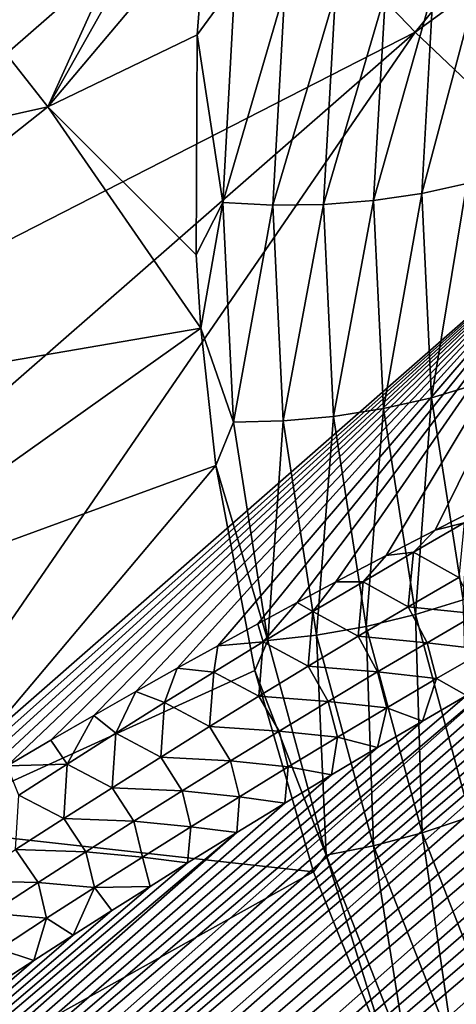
# Model space of a CAD drawing. Header units: metres. Extents: x -82 to 82, y -313 to 40.
# Tile 72 of 256: x -54.06 to -51.22, y -41.59 to -35.2. Entities that reach past the tile are written whole.
import ezdxf

# ---------------------------------------------------------------- set-up
doc = ezdxf.new("R2010")
doc.units = ezdxf.units.M
doc.layers.add('solid_505278_SW0001_CCC', color=7, linetype='CONTINUOUS')

msp = doc.modelspace()

# ---------------------------------------------------------------- linework, layer by layer
at = {"layer": 'solid_505278_SW0001_CCC'}
for points in [[(-51.486843, -35.279209, 33.678894), (-52.622898, -34.094303, 33.523766), (-47.25589, -30.133171, 31.410774)], [(-51.486843, -35.279209, 33.678894), (-47.25589, -30.133171, 31.410774), (-46.054256, -31.333872, 31.623154)], [(-50.306561, -36.400345, 33.94096), (-51.486843, -35.279209, 33.678894), (-46.054256, -31.333872, 31.623154)], [(-59.639874, -35.834435, 36.040012), (-59.441906, -35.590492, 35.916046), (-53.707424, -32.85323, 33.476563)], [(-58.609718, -37.124989, 35.993195), (-59.639874, -35.834435, 36.040012), (-53.707424, -32.85323, 33.476563)], [(-59.441906, -35.590492, 35.916046), (-59.248726, -35.349998, 35.795708), (-53.707424, -32.85323, 33.476563)], [(-59.248726, -35.349998, 35.795708), (-59.05999, -35.112782, 35.678772), (-53.707424, -32.85323, 33.476563)], [(-58.609718, -37.124989, 35.993195), (-53.707424, -32.85323, 33.476563), (-52.622898, -34.094303, 33.523766)], [(-52.593727, -32.937702, 86.352783), (-54.968868, -34.371483, 84.828239), (-53.873096, -35.765514, 84.74733)], [(-52.743111, -33.760754, 86.002464), (-52.593727, -32.937702, 86.352783), (-53.873096, -35.765514, 84.74733)], [(-52.843967, -34.545162, 85.667641), (-52.743111, -33.760754, 86.002464), (-53.873096, -35.765514, 84.74733)], [(-57.520622, -38.367088, 36.044453), (-58.609718, -37.124989, 35.993195), (-52.622898, -34.094303, 33.523766)], [(-57.520622, -38.367088, 36.044453), (-52.622898, -34.094303, 33.523766), (-51.486843, -35.279209, 33.678894)], [(-53.873096, -35.765514, 84.74733), (-54.968868, -34.371483, 84.828239), (-57.438313, -36.561493, 82.667542)], [(-52.902355, -35.29678, 85.346291), (-52.843967, -34.545162, 85.667641), (-53.873096, -35.765514, 84.74733)], [(-52.657234, -34.96233, 85.563622), (-52.843967, -34.545162, 85.667641), (-52.902355, -35.29678, 85.346291)], [(-52.657234, -34.96233, 85.563622), (-52.902355, -35.29678, 85.346291), (-52.736187, -36.385288, 84.944511)], [(-52.657234, -34.96233, 85.563622), (-52.736187, -36.385288, 84.944511), (-52.332417, -35.004211, 85.602547)], [(-51.442635, -36.328461, 84.87117), (-51.150452, -36.263474, 84.732674), (-51.080223, -34.958565, 85.268181)], [(-51.368725, -35.001915, 85.422005), (-51.442635, -36.328461, 84.87117), (-51.080223, -34.958565, 85.268181)], [(-52.736187, -36.385288, 84.944511), (-52.411659, -36.402897, 85.000618), (-52.332417, -35.004211, 85.602547)], [(-52.332417, -35.004211, 85.602547), (-52.411659, -36.402897, 85.000618), (-52.003452, -35.025055, 85.591492)], [(-52.411659, -36.402897, 85.000618), (-52.081932, -36.399136, 85.006981), (-52.003452, -35.025055, 85.591492)], [(-52.081932, -36.399136, 85.006981), (-51.75597, -36.3741, 84.96344), (-51.679283, -35.024284, 85.530762)], [(-52.003452, -35.025055, 85.591492), (-52.081932, -36.399136, 85.006981), (-51.679283, -35.024284, 85.530762)], [(-51.75597, -36.3741, 84.96344), (-51.442635, -36.328461, 84.87117), (-51.368725, -35.001915, 85.422005)], [(-51.679283, -35.024284, 85.530762), (-51.75597, -36.3741, 84.96344), (-51.368725, -35.001915, 85.422005)], [(-56.383636, -39.556984, 36.196026), (-57.520622, -38.367088, 36.044453), (-51.486843, -35.279209, 33.678894)], [(-55.201431, -40.683784, 36.444542), (-56.383636, -39.556984, 36.196026), (-51.486843, -35.279209, 33.678894)], [(-55.201431, -40.683784, 36.444542), (-51.486843, -35.279209, 33.678894), (-50.306561, -36.400345, 33.94096)], [(-52.908474, -36.726654, 84.734619), (-52.902355, -35.29678, 85.346291), (-53.873096, -35.765514, 84.74733)], [(-52.736187, -36.385288, 84.944511), (-52.902355, -35.29678, 85.346291), (-52.908474, -36.726654, 84.734619)], [(-53.873096, -35.765514, 84.74733), (-57.438313, -36.561493, 82.667542), (-56.465466, -37.817009, 82.579308)], [(-52.879353, -37.203072, 84.530983), (-53.873096, -35.765514, 84.74733), (-56.465466, -37.817009, 82.579308)], [(-52.908474, -36.726654, 84.734619), (-53.873096, -35.765514, 84.74733), (-52.879353, -37.203072, 84.530983)], [(-51.442635, -36.328461, 84.87117), (-51.379089, -37.654018, 84.317574), (-51.150452, -36.263474, 84.732674)], [(-51.379089, -37.654018, 84.317574), (-51.086319, -37.565929, 84.193886), (-51.150452, -36.263474, 84.732674)], [(-52.081932, -36.399136, 85.006981), (-52.016869, -37.775112, 84.421082), (-51.75597, -36.3741, 84.96344)], [(-52.016869, -37.775112, 84.421082), (-51.692112, -37.724388, 84.393997), (-51.75597, -36.3741, 84.96344)], [(-51.75597, -36.3741, 84.96344), (-51.692112, -37.724388, 84.393997), (-51.442635, -36.328461, 84.87117)], [(-51.692112, -37.724388, 84.393997), (-51.379089, -37.654018, 84.317574), (-51.442635, -36.328461, 84.87117)], [(-54.929184, -40.517998, 36.326427), (-55.201431, -40.683784, 36.444542), (-50.306561, -36.400345, 33.94096)], [(-54.66116, -40.356403, 36.21204), (-54.929184, -40.517998, 36.326427), (-50.306561, -36.400345, 33.94096)], [(-54.397133, -40.198685, 36.101154), (-54.66116, -40.356403, 36.21204), (-50.306561, -36.400345, 33.94096)], [(-54.137001, -40.044712, 35.993645), (-54.397133, -40.198685, 36.101154), (-50.306561, -36.400345, 33.94096)], [(-53.853172, -39.878872, 35.878555), (-54.137001, -40.044712, 35.993645), (-50.306561, -36.400345, 33.94096)], [(-53.574596, -39.7183, 35.767857), (-53.853172, -39.878872, 35.878555), (-50.306561, -36.400345, 33.94096)], [(-53.30101, -39.56263, 35.661278), (-53.574596, -39.7183, 35.767857), (-50.306561, -36.400345, 33.94096)], [(-53.03215, -39.411488, 35.558559), (-53.30101, -39.56263, 35.661278), (-50.306561, -36.400345, 33.94096)], [(-52.76775, -39.264507, 35.459438), (-53.03215, -39.411488, 35.558559), (-50.306561, -36.400345, 33.94096)], [(-52.736187, -36.385288, 84.944511), (-52.908474, -36.726654, 84.734619), (-52.879353, -37.203072, 84.530983)], [(-52.736187, -36.385288, 84.944511), (-52.879353, -37.203072, 84.530983), (-52.666191, -37.812717, 84.325638)], [(-52.507858, -39.12178, 35.363918), (-52.76775, -39.264507, 35.459438), (-50.306561, -36.400345, 33.94096)], [(-52.736187, -36.385288, 84.944511), (-52.666191, -37.812717, 84.325638), (-52.411659, -36.402897, 85.000618)], [(-52.666191, -37.812717, 84.325638), (-52.344532, -37.804825, 84.398087), (-52.411659, -36.402897, 85.000618)], [(-52.252834, -38.983871, 35.272236), (-52.507858, -39.12178, 35.363918), (-50.306561, -36.400345, 33.94096)], [(-52.411659, -36.402897, 85.000618), (-52.344532, -37.804825, 84.398087), (-52.081932, -36.399136, 85.006981)], [(-52.344532, -37.804825, 84.398087), (-52.016869, -37.775112, 84.421082), (-52.081932, -36.399136, 85.006981)], [(-52.002483, -38.850487, 35.184189), (-52.252834, -38.983871, 35.272236), (-50.306561, -36.400345, 33.94096)], [(-51.675594, -38.679123, 35.072063), (-52.002483, -38.850487, 35.184189), (-50.306561, -36.400345, 33.94096)], [(-51.356148, -38.514477, 34.965504), (-51.675594, -38.679123, 35.072063), (-50.306561, -36.400345, 33.94096)], [(-51.044144, -38.356632, 34.864449), (-51.356148, -38.514477, 34.965504), (-50.306561, -36.400345, 33.94096)], [(-64.807808, -55.035767, 52.582668), (-43.296841, -36.465843, 34.15601), (-43.031372, -36.453121, 34.17844)], [(-64.308731, -55.315262, 52.981728), (-64.807808, -55.035767, 52.582668), (-43.031372, -36.453121, 34.17844)], [(-64.807808, -55.035767, 52.582668), (-43.587601, -36.493542, 34.14323), (-43.296841, -36.465843, 34.15601)], [(-64.807808, -55.035767, 52.582668), (-43.905048, -36.538414, 34.14196), (-43.587601, -36.493542, 34.14323)], [(-64.308731, -55.315262, 52.981728), (-43.031372, -36.453121, 34.17844), (-42.789719, -36.453739, 34.209347)], [(-64.308731, -55.315262, 52.981728), (-42.789719, -36.453739, 34.209347), (-42.570267, -36.466103, 34.247585)], [(-64.308731, -55.315262, 52.981728), (-42.570267, -36.466103, 34.247585), (-42.369801, -36.488514, 34.292015)], [(-64.308731, -55.315262, 52.981728), (-42.369801, -36.488514, 34.292015), (-42.185905, -36.519955, 34.342083)], [(-65.29007, -54.762497, 52.151825), (-44.250317, -36.602203, 34.153587), (-43.905048, -36.538414, 34.14196)], [(-64.807808, -55.035767, 52.582668), (-65.29007, -54.762497, 52.151825), (-43.905048, -36.538414, 34.14196)], [(-63.79332, -55.600819, 53.349037), (-64.308731, -55.315262, 52.981728), (-42.185905, -36.519955, 34.342083)], [(-63.79332, -55.600819, 53.349037), (-42.185905, -36.519955, 34.342083), (-42.01667, -36.559669, 34.3974)], [(-63.79332, -55.600819, 53.349037), (-42.01667, -36.559669, 34.3974), (-41.860161, -36.606987, 34.457592)], [(-65.29007, -54.762497, 52.151825), (-44.43359, -36.641556, 34.164482), (-44.250317, -36.602203, 34.153587)], [(-63.79332, -55.600819, 53.349037), (-41.860161, -36.606987, 34.457592), (-41.714306, -36.661915, 34.522957)], [(-65.29007, -54.762497, 52.151825), (-44.624462, -36.68652, 34.179356), (-44.43359, -36.641556, 34.164482)], [(-65.29007, -54.762497, 52.151825), (-44.82283, -36.73703, 34.198101), (-44.624462, -36.68652, 34.179356)], [(-63.79332, -55.600819, 53.349037), (-41.714306, -36.661915, 34.522957), (-41.57793, -36.724491, 34.59367)], [(-65.754974, -54.495613, 51.68906), (-45.028862, -36.793293, 34.220871), (-44.82283, -36.73703, 34.198101)], [(-65.29007, -54.762497, 52.151825), (-65.754974, -54.495613, 51.68906), (-44.82283, -36.73703, 34.198101)], [(-63.261978, -55.892277, 53.684582), (-63.79332, -55.600819, 53.349037), (-41.57793, -36.724491, 34.59367)], [(-63.261978, -55.892277, 53.684582), (-41.57793, -36.724491, 34.59367), (-41.449883, -36.794796, 34.669914)], [(-65.754974, -54.495613, 51.68906), (-45.243103, -36.855919, 34.248249), (-45.028862, -36.793293, 34.220871)], [(-63.261978, -55.892277, 53.684582), (-41.449883, -36.794796, 34.669914), (-41.329266, -36.873466, 34.752373)], [(-65.754974, -54.495613, 51.68906), (-45.465324, -36.924725, 34.279991), (-45.243103, -36.855919, 34.248249)], [(-63.261978, -55.892277, 53.684582), (-41.329266, -36.873466, 34.752373), (-41.215435, -36.961323, 34.841843)], [(-65.754974, -54.495613, 51.68906), (-45.695877, -37.000092, 34.316441), (-45.465324, -36.924725, 34.279991)], [(-65.754974, -54.495613, 51.68906), (-45.935295, -37.0826, 34.358143), (-45.695877, -37.000092, 34.316441)], [(-63.261978, -55.892277, 53.684582), (-41.215435, -36.961323, 34.841843), (-41.107883, -37.059208, 34.939083)], [(-65.754974, -54.495613, 51.68906), (-46.183258, -37.171974, 34.404766), (-45.935295, -37.0826, 34.358143)], [(-62.714981, -56.189522, 53.988297), (-63.261978, -55.892277, 53.684582), (-41.107883, -37.059208, 34.939083)], [(-62.714981, -56.189522, 53.988297), (-41.107883, -37.059208, 34.939083), (-41.006271, -37.168411, 35.045227)], [(-66.201904, -54.235226, 51.19408), (-46.440327, -37.26881, 34.456871), (-46.183258, -37.171974, 34.404766)], [(-65.754974, -54.495613, 51.68906), (-66.201904, -54.235226, 51.19408), (-46.183258, -37.171974, 34.404766)], [(-62.714981, -56.189522, 53.988297), (-41.006271, -37.168411, 35.045227), (-40.910938, -37.290623, 35.161736)], [(-52.879353, -37.203072, 84.530983), (-56.465466, -37.817009, 82.579308), (-55.569889, -39.114616, 82.367889)], [(-52.781914, -38.094524, 84.150497), (-52.879353, -37.203072, 84.530983), (-55.569889, -39.114616, 82.367889)], [(-52.666191, -37.812717, 84.325638), (-52.879353, -37.203072, 84.530983), (-52.781914, -38.094524, 84.150497)], [(-66.201904, -54.235226, 51.19408), (-46.706959, -37.373611, 34.514931), (-46.440327, -37.26881, 34.456871)], [(-62.714981, -56.189522, 53.988297), (-40.910938, -37.290623, 35.161736), (-40.82222, -37.427475, 35.289951)], [(-66.201904, -54.235226, 51.19408), (-46.982834, -37.486103, 34.578617), (-46.706959, -37.373611, 34.514931)], [(-62.714981, -56.189522, 53.988297), (-40.82222, -37.427475, 35.289951), (-40.740494, -37.581081, 35.431591)], [(-66.201904, -54.235226, 51.19408), (-47.2687, -37.607056, 34.648666), (-46.982834, -37.486103, 34.578617)], [(-62.152481, -56.492443, 54.260002), (-62.714981, -56.189522, 53.988297), (-40.740494, -37.581081, 35.431591)], [(-62.152481, -56.492443, 54.260002), (-40.740494, -37.581081, 35.431591), (-40.66729, -37.753746, 35.588531)], [(-51.379089, -37.654018, 84.317574), (-51.174068, -38.966549, 83.767975), (-51.086319, -37.565929, 84.193886)], [(-66.201904, -54.235226, 51.19408), (-47.564869, -37.736816, 34.725399), (-47.2687, -37.607056, 34.648666)], [(-51.692112, -37.724388, 84.393997), (-51.48349, -39.062687, 83.829552), (-51.379089, -37.654018, 84.317574)], [(-51.48349, -39.062687, 83.829552), (-51.174068, -38.966549, 83.767975), (-51.379089, -37.654018, 84.317574)], [(-52.016869, -37.775112, 84.421082), (-51.803867, -39.140125, 83.84124), (-51.692112, -37.724388, 84.393997)], [(-51.803867, -39.140125, 83.84124), (-51.48349, -39.062687, 83.829552), (-51.692112, -37.724388, 84.393997)], [(-66.630074, -53.981506, 50.666622), (-47.871117, -37.87521, 34.808586), (-47.564869, -37.736816, 34.725399)], [(-66.201904, -54.235226, 51.19408), (-66.630074, -53.981506, 50.666622), (-47.564869, -37.736816, 34.725399)], [(-62.152481, -56.492443, 54.260002), (-40.66729, -37.753746, 35.588531), (-40.60413, -37.94717, 35.762032)], [(-52.344532, -37.804825, 84.398087), (-52.126488, -39.196762, 83.802727), (-52.016869, -37.775112, 84.421082)], [(-52.126488, -39.196762, 83.802727), (-51.803867, -39.140125, 83.84124), (-52.016869, -37.775112, 84.421082)], [(-52.666191, -37.812717, 84.325638), (-52.781914, -38.094524, 84.150497), (-52.442577, -39.231056, 83.715065)], [(-52.666191, -37.812717, 84.325638), (-52.442577, -39.231056, 83.715065), (-52.344532, -37.804825, 84.398087)], [(-52.442577, -39.231056, 83.715065), (-52.126488, -39.196762, 83.802727), (-52.344532, -37.804825, 84.398087)], [(-66.630074, -53.981506, 50.666622), (-48.18837, -38.023193, 34.89917), (-47.871117, -37.87521, 34.808586)], [(-62.152481, -56.492443, 54.260002), (-40.60413, -37.94717, 35.762032), (-40.552586, -38.162994, 35.953278)], [(-66.630074, -53.981506, 50.666622), (-48.516693, -38.18087, 34.997215), (-48.18837, -38.023193, 34.89917)], [(-52.781914, -38.094524, 84.150497), (-55.569889, -39.114616, 82.367889), (-54.759701, -40.44257, 82.035202)], [(-52.528248, -39.426628, 83.583969), (-52.781914, -38.094524, 84.150497), (-54.759701, -40.44257, 82.035202)], [(-52.442577, -39.231056, 83.715065), (-52.781914, -38.094524, 84.150497), (-52.528248, -39.426628, 83.583969)], [(-61.574669, -56.800861, 54.499371), (-62.152481, -56.492443, 54.260002), (-40.552586, -38.162994, 35.953278)], [(-61.574669, -56.800861, 54.499371), (-40.552586, -38.162994, 35.953278), (-40.514877, -38.402962, 36.163589)], [(-66.630074, -53.981506, 50.666622), (-48.856106, -38.348305, 35.102749), (-48.516693, -38.18087, 34.997215)], [(-66.630074, -53.981506, 50.666622), (-49.089073, -38.465908, 35.177826), (-48.856106, -38.348305, 35.102749)], [(-51.167454, -38.465778, 34.926178), (-51.356148, -38.514477, 34.965504), (-51.044144, -38.356632, 34.864449)], [(-61.574669, -56.800861, 54.499371), (-40.514877, -38.402962, 36.163589), (-40.493118, -38.668442, 36.393944)], [(-67.038628, -53.734653, 50.106392), (-49.32753, -38.588444, 35.256832), (-49.089073, -38.465908, 35.177826)], [(-66.630074, -53.981506, 50.666622), (-67.038628, -53.734653, 50.106392), (-49.089073, -38.465908, 35.177826)], [(-51.167454, -38.465778, 34.926178), (-51.49744, -38.65659, 35.045284), (-51.356148, -38.514477, 34.965504)], [(-51.203632, -38.820686, 35.130108), (-51.49744, -38.65659, 35.045284), (-51.167454, -38.465778, 34.926178)], [(-51.49744, -38.65659, 35.045284), (-51.675594, -38.679123, 35.072063), (-51.356148, -38.514477, 34.965504)], [(-67.038628, -53.734653, 50.106392), (-49.571129, -38.715572, 35.33939), (-49.32753, -38.588444, 35.256832)], [(-61.574669, -56.800861, 54.499371), (-40.493118, -38.668442, 36.393944), (-40.488613, -38.811028, 36.516792)], [(-51.825077, -38.849075, 35.166901), (-52.002483, -38.850487, 35.184189), (-51.675594, -38.679123, 35.072063)], [(-51.49744, -38.65659, 35.045284), (-51.825077, -38.849075, 35.166901), (-51.675594, -38.679123, 35.072063)], [(-51.53141, -39.01128, 35.252361), (-51.825077, -38.849075, 35.166901), (-51.49744, -38.65659, 35.045284)], [(-51.203632, -38.820686, 35.130108), (-51.53141, -39.01128, 35.252361), (-51.49744, -38.65659, 35.045284)], [(-67.038628, -53.734653, 50.106392), (-49.820187, -38.847633, 35.425846), (-49.571129, -38.715572, 35.33939)], [(-61.574669, -56.800861, 54.499371), (-40.488613, -38.811028, 36.516792), (-40.489052, -38.960636, 36.645164)], [(-67.038628, -53.734653, 50.106392), (-50.075066, -38.985008, 35.516605), (-49.820187, -38.847633, 35.425846)], [(-52.150455, -39.043137, 35.290936), (-52.252834, -38.983871, 35.272236), (-52.002483, -38.850487, 35.184189)], [(-51.825077, -38.849075, 35.166901), (-52.150455, -39.043137, 35.290936), (-52.002483, -38.850487, 35.184189)], [(-51.857006, -39.20356, 35.377071), (-52.150455, -39.043137, 35.290936), (-51.825077, -38.849075, 35.166901)], [(-51.53141, -39.01128, 35.252361), (-51.857006, -39.20356, 35.377071), (-51.825077, -38.849075, 35.166901)], [(-51.203632, -38.820686, 35.130108), (-51.08519, -39.057755, 35.321232), (-51.53141, -39.01128, 35.252361)], [(-67.038628, -53.734653, 50.106392), (-50.336018, -39.127964, 35.611938), (-50.075066, -38.985008, 35.516605)], [(-60.981705, -57.114601, 54.705978), (-61.574669, -56.800861, 54.499371), (-40.489052, -38.960636, 36.645164)], [(-60.981705, -57.114601, 54.705978), (-40.489052, -38.960636, 36.645164), (-40.49432, -39.117199, 36.778934)], [(-52.473675, -39.238678, 35.417301), (-52.507858, -39.12178, 35.363918), (-52.252834, -38.983871, 35.272236)], [(-52.150455, -39.043137, 35.290936), (-52.473675, -39.238678, 35.417301), (-52.252834, -38.983871, 35.272236)], [(-51.48349, -39.062687, 83.829552), (-51.128574, -40.375443, 83.277229), (-51.174068, -38.966549, 83.767975)], [(-52.180508, -39.39743, 35.504143), (-52.473675, -39.238678, 35.417301), (-52.150455, -39.043137, 35.290936)], [(-51.857006, -39.20356, 35.377071), (-52.180508, -39.39743, 35.504143), (-52.150455, -39.043137, 35.290936)], [(-51.53141, -39.01128, 35.252361), (-51.409271, -39.245476, 35.444233), (-51.857006, -39.20356, 35.377071)], [(-51.803867, -39.140125, 83.84124), (-51.441322, -40.480133, 83.27494), (-51.48349, -39.062687, 83.829552)], [(-51.53141, -39.01128, 35.252361), (-51.08519, -39.057755, 35.321232), (-51.409271, -39.245476, 35.444233)], [(-51.441322, -40.480133, 83.27494), (-51.128574, -40.375443, 83.277229), (-51.48349, -39.062687, 83.829552)], [(-51.023563, -39.290852, 35.570724), (-51.409271, -39.245476, 35.444233), (-51.08519, -39.057755, 35.321232)], [(-67.038628, -53.734653, 50.106392), (-50.602596, -39.276051, 35.711357), (-50.336018, -39.127964, 35.611938)], [(-60.981705, -57.114601, 54.705978), (-40.49432, -39.117199, 36.778934), (-40.504646, -39.280903, 36.918243)], [(-52.473675, -39.238678, 35.417301), (-52.76775, -39.264507, 35.459438), (-52.507858, -39.12178, 35.363918)], [(-52.442577, -39.231056, 83.715065), (-52.063648, -40.625435, 83.120865), (-52.126488, -39.196762, 83.802727)], [(-52.126488, -39.196762, 83.802727), (-51.755863, -40.564224, 83.222343), (-51.803867, -39.140125, 83.84124)], [(-52.063648, -40.625435, 83.120865), (-51.755863, -40.564224, 83.222343), (-52.126488, -39.196762, 83.802727)], [(-51.755863, -40.564224, 83.222343), (-51.441322, -40.480133, 83.27494), (-51.803867, -39.140125, 83.84124)], [(-52.473675, -39.238678, 35.417301), (-52.794823, -39.435608, 35.54591), (-52.76775, -39.264507, 35.459438)], [(-52.501991, -39.592789, 35.633492), (-52.794823, -39.435608, 35.54591), (-52.473675, -39.238678, 35.417301)], [(-52.442577, -39.231056, 83.715065), (-52.528248, -39.426628, 83.583969), (-52.063648, -40.625435, 83.120865)], [(-52.180508, -39.39743, 35.504143), (-52.501991, -39.592789, 35.633492), (-52.473675, -39.238678, 35.417301)], [(-51.857006, -39.20356, 35.377071), (-51.731331, -39.434929, 35.569637), (-52.180508, -39.39743, 35.504143)], [(-51.857006, -39.20356, 35.377071), (-51.409271, -39.245476, 35.444233), (-51.731331, -39.434929, 35.569637)], [(-51.348064, -39.478287, 35.696304), (-51.731331, -39.434929, 35.569637), (-51.409271, -39.245476, 35.444233)], [(-51.023563, -39.290852, 35.570724), (-51.348064, -39.478287, 35.696304), (-51.409271, -39.245476, 35.444233)], [(-67.038628, -53.734653, 50.106392), (-50.875046, -39.429543, 35.815136), (-50.602596, -39.276051, 35.711357)], [(-60.981705, -57.114601, 54.705978), (-40.504646, -39.280903, 36.918243), (-40.520767, -39.452286, 37.063595)], [(-52.794823, -39.435608, 35.54591), (-53.03215, -39.411488, 35.558559), (-52.76775, -39.264507, 35.459438)], [(-51.023563, -39.290852, 35.570724), (-51.15377, -39.588879, 35.923756), (-51.348064, -39.478287, 35.696304)], [(-67.426613, -53.494873, 49.513042), (-51.15377, -39.588879, 35.923756), (-50.875046, -39.429543, 35.815136)], [(-67.038628, -53.734653, 50.106392), (-67.426613, -53.494873, 49.513042), (-50.875046, -39.429543, 35.815136)], [(-60.981705, -57.114601, 54.705978), (-40.520767, -39.452286, 37.063595), (-40.542431, -39.631168, 37.214748)], [(-52.146591, -40.732376, 83.031982), (-52.528248, -39.426628, 83.583969), (-54.759701, -40.44257, 82.035202)], [(-53.113987, -39.633823, 35.67667), (-53.30101, -39.56263, 35.661278), (-53.03215, -39.411488, 35.558559)], [(-52.794823, -39.435608, 35.54591), (-53.113987, -39.633823, 35.67667), (-53.03215, -39.411488, 35.558559)], [(-52.821545, -39.789539, 35.765022), (-53.113987, -39.633823, 35.67667), (-52.794823, -39.435608, 35.54591)], [(-52.501991, -39.592789, 35.633492), (-52.821545, -39.789539, 35.765022), (-52.794823, -39.435608, 35.54591)], [(-52.063648, -40.625435, 83.120865), (-52.528248, -39.426628, 83.583969), (-52.146591, -40.732376, 83.031982)], [(-52.180508, -39.39743, 35.504143), (-52.051437, -39.626015, 35.697361), (-52.501991, -39.592789, 35.633492)], [(-52.180508, -39.39743, 35.504143), (-51.731331, -39.434929, 35.569637), (-52.051437, -39.626015, 35.697361)], [(-51.670662, -39.667534, 35.824291), (-52.051437, -39.626015, 35.697361), (-51.731331, -39.434929, 35.569637)], [(-51.348064, -39.478287, 35.696304), (-51.670662, -39.667534, 35.824291), (-51.731331, -39.434929, 35.569637)], [(-51.348064, -39.478287, 35.696304), (-51.43914, -39.754463, 36.037651), (-51.670662, -39.667534, 35.824291)], [(-51.348064, -39.478287, 35.696304), (-51.15377, -39.588879, 35.923756), (-51.43914, -39.754463, 36.037651)], [(-53.431252, -39.833256, 35.809509), (-53.574596, -39.7183, 35.767857), (-53.30101, -39.56263, 35.661278)], [(-53.113987, -39.633823, 35.67667), (-53.431252, -39.833256, 35.809509), (-53.30101, -39.56263, 35.661278)], [(-67.426613, -53.494873, 49.513042), (-51.43914, -39.754463, 36.037651), (-51.15377, -39.588879, 35.923756)], [(-60.981705, -57.114601, 54.705978), (-40.542431, -39.631168, 37.214748), (-40.570061, -39.817894, 37.372009)], [(-53.13924, -39.987591, 35.898659), (-53.431252, -39.833256, 35.809509), (-53.113987, -39.633823, 35.67667)], [(-52.821545, -39.789539, 35.765022), (-53.13924, -39.987591, 35.898659), (-53.113987, -39.633823, 35.67667)], [(-52.501991, -39.592789, 35.633492), (-52.369667, -39.81863, 35.827312), (-52.821545, -39.789539, 35.765022)], [(-52.501991, -39.592789, 35.633492), (-52.051437, -39.626015, 35.697361), (-52.369667, -39.81863, 35.827312)], [(-51.991413, -39.858482, 35.954597), (-52.369667, -39.81863, 35.827312), (-52.051437, -39.626015, 35.697361)], [(-51.670662, -39.667534, 35.824291), (-51.991413, -39.858482, 35.954597), (-52.051437, -39.626015, 35.697361)], [(-51.670662, -39.667534, 35.824291), (-51.73077, -39.925877, 36.156349), (-51.991413, -39.858482, 35.954597)], [(-51.670662, -39.667534, 35.824291), (-51.43914, -39.754463, 36.037651), (-51.73077, -39.925877, 36.156349)], [(-67.426613, -53.494873, 49.513042), (-51.73077, -39.925877, 36.156349), (-51.43914, -39.754463, 36.037651)], [(-53.74667, -40.03384, 35.944374), (-53.853172, -39.878872, 35.878555), (-53.574596, -39.7183, 35.767857)], [(-53.431252, -39.833256, 35.809509), (-53.74667, -40.03384, 35.944374), (-53.574596, -39.7183, 35.767857)], [(-60.981705, -57.114601, 54.705978), (-40.570061, -39.817894, 37.372009), (-40.604301, -40.01297, 37.535839)], [(-53.455139, -40.186871, 36.034336), (-53.74667, -40.03384, 35.944374), (-53.431252, -39.833256, 35.809509)], [(-53.13924, -39.987591, 35.898659), (-53.455139, -40.186871, 36.034336), (-53.431252, -39.833256, 35.809509)], [(-52.821545, -39.789539, 35.765022), (-52.686092, -40.012672, 35.9594), (-53.13924, -39.987591, 35.898659)], [(-52.821545, -39.789539, 35.765022), (-52.369667, -39.81863, 35.827312), (-52.686092, -40.012672, 35.9594)], [(-52.310379, -40.051025, 36.087128), (-52.686092, -40.012672, 35.9594), (-52.369667, -39.81863, 35.827312)], [(-51.991413, -39.858482, 35.954597), (-52.310379, -40.051025, 36.087128), (-52.369667, -39.81863, 35.827312)], [(-53.74667, -40.03384, 35.944374), (-54.137001, -40.044712, 35.993645), (-53.853172, -39.878872, 35.878555)], [(-51.991413, -39.858482, 35.954597), (-52.028721, -40.103207, 36.279945), (-52.310379, -40.051025, 36.087128)], [(-51.991413, -39.858482, 35.954597), (-51.73077, -39.925877, 36.156349), (-52.028721, -40.103207, 36.279945)], [(-67.426613, -53.494873, 49.513042), (-52.028721, -40.103207, 36.279945), (-51.73077, -39.925877, 36.156349)], [(-60.373707, -57.433456, 54.879295), (-60.981705, -57.114601, 54.705978), (-40.604301, -40.01297, 37.535839)], [(-60.373707, -57.433456, 54.879295), (-40.604301, -40.01297, 37.535839), (-40.64481, -40.216145, 37.705936)], [(-53.13924, -39.987591, 35.898659), (-53.000771, -40.208054, 36.093552), (-53.455139, -40.186871, 36.034336)], [(-53.13924, -39.987591, 35.898659), (-52.686092, -40.012672, 35.9594), (-53.000771, -40.208054, 36.093552)], [(-52.627625, -40.245056, 36.22179), (-53.000771, -40.208054, 36.093552), (-52.686092, -40.012672, 35.9594)], [(-52.310379, -40.051025, 36.087128), (-52.627625, -40.245056, 36.22179), (-52.686092, -40.012672, 35.9594)], [(-53.74667, -40.03384, 35.944374), (-54.060307, -40.235508, 36.081203), (-54.137001, -40.044712, 35.993645)], [(-53.769295, -40.387318, 36.171997), (-54.060307, -40.235508, 36.081203), (-53.74667, -40.03384, 35.944374)], [(-53.455139, -40.186871, 36.034336), (-53.769295, -40.387318, 36.171997), (-53.74667, -40.03384, 35.944374)], [(-52.310379, -40.051025, 36.087128), (-52.333443, -40.286964, 36.409), (-52.627625, -40.245056, 36.22179)], [(-52.310379, -40.051025, 36.087128), (-52.028721, -40.103207, 36.279945), (-52.333443, -40.286964, 36.409)], [(-67.426613, -53.494873, 49.513042), (-52.333443, -40.286964, 36.409), (-52.028721, -40.103207, 36.279945)], [(-60.373707, -57.433456, 54.879295), (-40.64481, -40.216145, 37.705936), (-40.692253, -40.427937, 37.882778)], [(-53.455139, -40.186871, 36.034336), (-53.313751, -40.404705, 36.229706), (-53.769295, -40.387318, 36.171997)], [(-53.455139, -40.186871, 36.034336), (-53.000771, -40.208054, 36.093552), (-53.313751, -40.404705, 36.229706)], [(-52.943203, -40.440487, 36.358521), (-53.313751, -40.404705, 36.229706), (-53.000771, -40.208054, 36.093552)], [(-52.627625, -40.245056, 36.22179), (-52.943203, -40.440487, 36.358521), (-53.000771, -40.208054, 36.093552)], [(-53.769295, -40.387318, 36.171997), (-54.081764, -40.588863, 36.311588), (-54.060307, -40.235508, 36.081203)], [(-52.627625, -40.245056, 36.22179), (-52.645386, -40.477654, 36.544086), (-52.943203, -40.440487, 36.358521)], [(-52.627625, -40.245056, 36.22179), (-52.333443, -40.286964, 36.409), (-52.645386, -40.477654, 36.544086)], [(-67.426613, -53.494873, 49.513042), (-52.645386, -40.477654, 36.544086), (-52.333443, -40.286964, 36.409)], [(-53.769295, -40.387318, 36.171997), (-53.625092, -40.602554, 36.367809), (-54.081764, -40.588863, 36.311588)], [(-53.769295, -40.387318, 36.171997), (-53.313751, -40.404705, 36.229706), (-53.625092, -40.602554, 36.367809)], [(-53.257149, -40.637249, 36.497257), (-53.625092, -40.602554, 36.367809), (-53.313751, -40.404705, 36.229706)], [(-52.943203, -40.440487, 36.358521), (-53.257149, -40.637249, 36.497257), (-53.313751, -40.404705, 36.229706)], [(-51.441322, -40.480133, 83.27494), (-50.930794, -41.780499, 82.729324), (-51.128574, -40.375443, 83.277229)], [(-60.373707, -57.433456, 54.879295), (-40.692253, -40.427937, 37.882778), (-40.747189, -40.648777, 38.066761)], [(-54.042236, -41.788837, 81.584259), (-54.759701, -40.44257, 82.035202), (-57.243988, -42.557415, 79.416565)], [(-52.146591, -40.732376, 83.031982), (-54.759701, -40.44257, 82.035202), (-54.042236, -41.788837, 81.584259)], [(-52.943203, -40.440487, 36.358521), (-52.964378, -40.675079, 36.684971), (-53.257149, -40.637249, 36.497257)], [(-52.943203, -40.440487, 36.358521), (-52.645386, -40.477654, 36.544086), (-52.964378, -40.675079, 36.684971)], [(-67.792931, -53.262283, 48.886063), (-52.964378, -40.675079, 36.684971), (-52.645386, -40.477654, 36.544086)], [(-67.426613, -53.494873, 49.513042), (-67.792931, -53.262283, 48.886063), (-52.645386, -40.477654, 36.544086)], [(-51.755863, -40.564224, 83.222343), (-51.234276, -41.892086, 82.66436), (-51.441322, -40.480133, 83.27494)], [(-51.234276, -41.892086, 82.66436), (-50.930794, -41.780499, 82.729324), (-51.441322, -40.480133, 83.27494)], [(-54.081764, -40.588863, 36.311588), (-53.934834, -40.801537, 36.507797), (-54.392609, -40.791435, 36.453045)], [(-54.081764, -40.588863, 36.311588), (-53.625092, -40.602554, 36.367809), (-53.934834, -40.801537, 36.507797)], [(-53.569515, -40.835262, 36.637939), (-53.934834, -40.801537, 36.507797), (-53.625092, -40.602554, 36.367809)], [(-53.257149, -40.637249, 36.497257), (-53.569515, -40.835262, 36.637939), (-53.625092, -40.602554, 36.367809)], [(-52.063648, -40.625435, 83.120865), (-51.531071, -41.980293, 82.550743), (-51.755863, -40.564224, 83.222343)], [(-51.531071, -41.980293, 82.550743), (-51.234276, -41.892086, 82.66436), (-51.755863, -40.564224, 83.222343)], [(-60.373707, -57.433456, 54.879295), (-40.747189, -40.648777, 38.066761), (-40.80928, -40.878418, 38.25758)], [(-53.257149, -40.637249, 36.497257), (-53.208069, -40.82737, 36.794209), (-53.569515, -40.835262, 36.637939)], [(-53.257149, -40.637249, 36.497257), (-52.964378, -40.675079, 36.684971), (-53.208069, -40.82737, 36.794209)], [(-52.063648, -40.625435, 83.120865), (-52.146591, -40.732376, 83.031982), (-51.636639, -42.006287, 82.497459)], [(-52.063648, -40.625435, 83.120865), (-51.636639, -42.006287, 82.497459), (-51.531071, -41.980293, 82.550743)], [(-67.792931, -53.262283, 48.886063), (-53.208069, -40.82737, 36.794209), (-52.964378, -40.675079, 36.684971)], [(-54.392609, -40.791435, 36.453045), (-53.934834, -40.801537, 36.507797), (-54.243031, -41.001583, 36.649616)], [(-51.636639, -42.006287, 82.497459), (-52.146591, -40.732376, 83.031982), (-54.042236, -41.788837, 81.584259)], [(-67.792931, -53.262283, 48.886063), (-53.455807, -40.983555, 36.906837), (-53.208069, -40.82737, 36.794209)], [(-53.880344, -41.034462, 36.78051), (-54.243031, -41.001583, 36.649616), (-53.934834, -40.801537, 36.507797)], [(-53.569515, -40.835262, 36.637939), (-53.880344, -41.034462, 36.78051), (-53.934834, -40.801537, 36.507797)], [(-53.569515, -40.835262, 36.637939), (-53.707802, -41.143887, 37.02314), (-53.880344, -41.034462, 36.78051)], [(-53.569515, -40.835262, 36.637939), (-53.455807, -40.983555, 36.906837), (-53.707802, -41.143887, 37.02314)], [(-53.569515, -40.835262, 36.637939), (-53.208069, -40.82737, 36.794209), (-53.455807, -40.983555, 36.906837)], [(-60.373707, -57.433456, 54.879295), (-40.80928, -40.878418, 38.25758), (-40.87941, -41.117546, 38.455887)], [(-67.792931, -53.262283, 48.886063), (-53.707802, -41.143887, 37.02314), (-53.455807, -40.983555, 36.906837)], [(-53.880344, -41.034462, 36.78051), (-54.189674, -41.234768, 36.924908), (-54.243031, -41.001583, 36.649616)], [(-53.880344, -41.034462, 36.78051), (-53.964272, -41.308609, 37.14341), (-54.189674, -41.234768, 36.924908)], [(-53.880344, -41.034462, 36.78051), (-53.707802, -41.143887, 37.02314), (-53.964272, -41.308609, 37.14341)], [(-67.792931, -53.262283, 48.886063), (-53.964272, -41.308609, 37.14341), (-53.707802, -41.143887, 37.02314)], [(-59.750664, -57.75721, 55.018669), (-60.373707, -57.433456, 54.879295), (-40.87941, -41.117546, 38.455887)], [(-59.750664, -57.75721, 55.018669), (-40.87941, -41.117546, 38.455887), (-40.957981, -41.36647, 38.661961)], [(-54.189674, -41.234768, 36.924908), (-53.964272, -41.308609, 37.14341), (-54.225262, -41.477776, 37.267704)], [(-67.792931, -53.262283, 48.886063), (-54.225262, -41.477776, 37.267704), (-53.964272, -41.308609, 37.14341)], [(-59.750664, -57.75721, 55.018669), (-40.957981, -41.36647, 38.661961), (-41.044754, -41.625019, 38.875576)]]:
    msp.add_3dface(points, dxfattribs=at)

doc.saveas('drawing.dxf')
